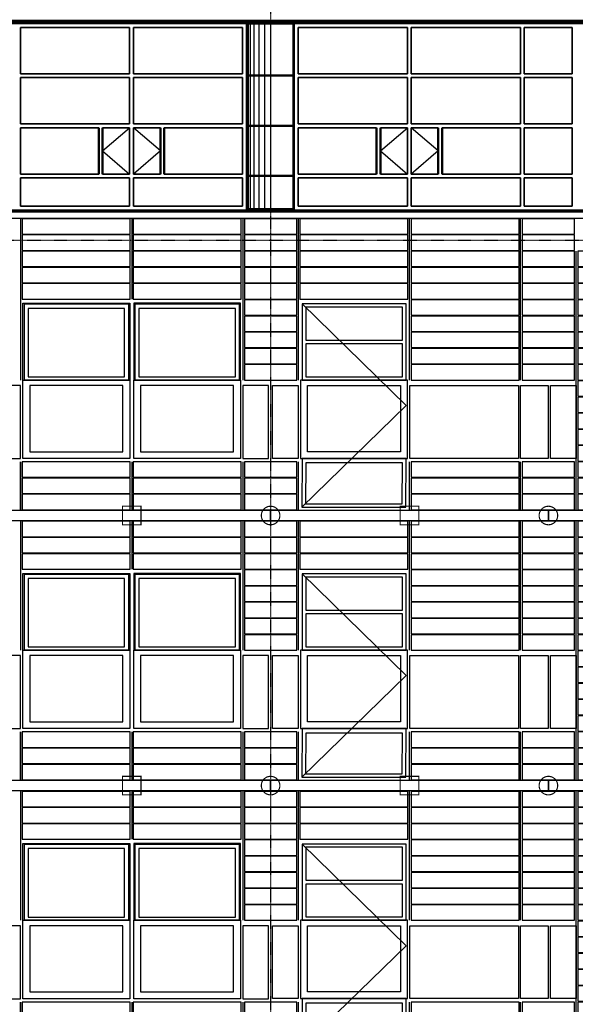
# Model space of a CAD drawing. Header units: millimetres. Extents: x -16263 to 65836, y 12201 to 60971.
# Tile 61 of 66: x 49208 to 56408, y 28147 to 40906. Entities that reach past the tile are written whole.
import ezdxf

# ---------------------------------------------------------------- set-up
doc = ezdxf.new("R2010")
doc.units = ezdxf.units.MM
doc.linetypes.add('DASHDOT', pattern=[25.4, 12.7, -6.35, 0, -6.35])
for name, color, linetype in [('AL$4A---_STEMPEL', 7, 'Continuous'), ('alu uprof', 3, 'Continuous'), ('alu vprof', 3, 'Continuous'), ('beugels', 3, 'Continuous'), ('keramiek', 1, 'Continuous'), ('kozijn', 2, 'Continuous'), ('stramien', 1, 'DASHDOT'), ('vanarris', 253, 'Continuous')]:
    doc.layers.add(name, color=color, linetype=linetype)

# ---------------------------------------------------------------- blocks, each defined once
blk = doc.blocks.new('*U19')
at = {"layer": 'keramiek'}
blk.add_lwpolyline([(20, -100), (1420, -100), (1420, 100), (20, 100)], close=True, dxfattribs=at)
blk = doc.blocks.new('*U20')
at = {"layer": 'keramiek', "color": 0, "linetype": 'ByBlock', "lineweight": -2, "transparency": 16777216}
for p in [(0, 420), (1440, 420), (0, 210), (1440, 210), (0, 0), (1440, 0)]:
    blk.add_blockref('*U19', p, dxfattribs=at)
blk = doc.blocks.new('*U21')
at = {"layer": 'keramiek'}
blk.add_lwpolyline([(-340, -100), (340, -100), (340, 100), (-340, 100)], close=True, dxfattribs=at)
blk = doc.blocks.new('*U22')
at = {"layer": 'alu uprof', "color": 0, "linetype": 'ByBlock', "lineweight": -2, "transparency": 16777216}
for p in [(0, 420), (0, 210), (0, 0)]:
    blk.add_blockref('*U21', p, dxfattribs=at)
blk = doc.blocks.new('*U23')
at = {"layer": 'keramiek'}
blk.add_lwpolyline([(20, -100), (1420, -100), (1420, 100), (20, 100)], close=True, dxfattribs=at)
blk = doc.blocks.new('*U24')
at = {"layer": 'keramiek', "color": 0, "linetype": 'ByBlock', "lineweight": -2, "transparency": 16777216}
for p in [(0, 420), (1440, 420), (0, 210), (1440, 210), (0, 0), (1440, 0)]:
    blk.add_blockref('*U23', p, dxfattribs=at)
blk = doc.blocks.new('*U25')
at = {"layer": 'keramiek'}
blk.add_lwpolyline([(-340, -100), (340, -100), (340, 100), (-340, 100)], close=True, dxfattribs=at)
blk = doc.blocks.new('*U26')
at = {"layer": 'alu uprof', "color": 0, "linetype": 'ByBlock', "lineweight": -2, "transparency": 16777216}
for p in [(0, 1470), (0, 1260), (0, 1050), (0, 840), (0, 630), (0, 420), (0, 210), (0, 0)]:
    blk.add_blockref('*U25', p, dxfattribs=at)
blk = doc.blocks.new('keramiek N2')
at = {"layer": 'alu uprof'}
for name, p in [('*U26', (20059, 25836)), ('*U22', (20059, 24156))]:
    blk.add_blockref(name, p, dxfattribs=at)
at = {"layer": 'keramiek'}
for name, p in [('*U24', (16819, 26886)), ('*U20', (16819, 24156))]:
    blk.add_blockref(name, p, dxfattribs=at)
blk = doc.blocks.new('*U27')
at = {"layer": 'alu uprof'}
blk.add_lwpolyline([(-1970, -1745), (1630, -1745), (1630, -1615), (-1970, -1615)], close=True, dxfattribs=at)
at = {"layer": 'alu vprof'}
for points in [[(-1610, 1745), (-1610, 75)], [(-1610, 1745), (-1610, 75)], [(-170, 1745), (-170, 1125)], [(1270, 1745), (1270, 75)], [(-1610, -985), (-1610, -1605)], [(-1610, -1605), (-1610, -985)], [(-170, -985), (-170, -1605)], [(1270, -985), (1270, -1605)]]:
    blk.add_lwpolyline(points, dxfattribs=at)
at = {"layer": 'alu uprof'}
blk.add_blockref('keramiek N2', (-18429, -25661), dxfattribs=at)
blk = doc.blocks.new('*U28')
at = {"layer": 'alu uprof', "color": 0, "linetype": 'ByBlock', "lineweight": -2, "transparency": 16777216}
for p in [(50400, 7000), (50400, 3500)]:
    blk.add_blockref('*U27', p, dxfattribs=at)
blk = doc.blocks.new('*U181')
at = {"layer": 'keramiek'}
blk.add_lwpolyline([(-340, -100), (340, -100), (340, 100), (-340, 100)], close=True, dxfattribs=at)
blk = doc.blocks.new('*U182')
at = {"layer": 'alu uprof', "color": 0, "linetype": 'ByBlock', "lineweight": -2, "transparency": 16777216}
for p in [(0, 420), (0, 210), (0, 0)]:
    blk.add_blockref('*U181', p, dxfattribs=at)
blk = doc.blocks.new('*U183')
at = {"layer": 'keramiek'}
blk.add_lwpolyline([(-340, -100), (340, -100), (340, 100), (-340, 100)], close=True, dxfattribs=at)
blk = doc.blocks.new('*U184')
at = {"layer": 'alu uprof', "color": 0, "linetype": 'ByBlock', "lineweight": -2, "transparency": 16777216}
for p in [(0, 1470), (0, 1260), (0, 1050), (0, 840), (0, 630), (0, 420), (0, 210), (0, 0)]:
    blk.add_blockref('*U183', p, dxfattribs=at)
blk = doc.blocks.new('*U185')
at = {"layer": 'keramiek'}
blk.add_lwpolyline([(20, -100), (1420, -100), (1420, 100), (20, 100)], close=True, dxfattribs=at)
blk = doc.blocks.new('*U186')
at = {"layer": 'keramiek', "color": 0, "linetype": 'ByBlock', "lineweight": -2, "transparency": 16777216}
for p in [(0, 3150), (1440, 3150), (0, 2940), (1440, 2940), (0, 2730), (1440, 2730), (0, 2520), (1440, 2520), (0, 2310), (1440, 2310), (0, 2100), (1440, 2100), (0, 1890), (1440, 1890), (0, 1680), (1440, 1680), (0, 1470), (1440, 1470), (0, 1260), (1440, 1260), (0, 1050), (1440, 1050), (0, 840), (1440, 840), (0, 630), (1440, 630), (0, 420), (1440, 420), (0, 210), (1440, 210), (0, 0), (1440, 0)]:
    blk.add_blockref('*U185', p, dxfattribs=at)
blk = doc.blocks.new('*U179')
at = {"layer": 'keramiek'}
blk.add_lwpolyline([(20, -100), (340, -100), (340, 100), (20, 100)], close=True, dxfattribs=at)
blk = doc.blocks.new('*U180')
at = {"layer": 'alu uprof', "color": 0, "linetype": 'ByBlock', "lineweight": -2, "transparency": 16777216}
for p in [(0, 3150), (0, 2940), (0, 2730), (0, 2520), (0, 2310), (0, 2100), (0, 1890), (0, 1680), (0, 1470), (0, 1260), (0, 1050), (0, 840), (0, 630), (0, 420), (0, 210), (0, 0)]:
    blk.add_blockref('*U179', p, dxfattribs=at)
blk = doc.blocks.new('*U45')
at = {"layer": 'alu uprof'}
for points in [[(-3600, -1745), (0, -1745), (0, -1615), (-3600, -1615)], [(0, -1745), (3600, -1745), (3600, -1615), (0, -1615)]]:
    blk.add_lwpolyline(points, close=True, dxfattribs=at)
at = {"layer": 'alu vprof'}
for points in [[(-3240, 75), (-3240, 1745)], [(-1800, 75), (-1800, 1745)], [(-360, 75), (-360, 1745)], [(360, -1605), (360, 1745)], [(1800, -1605), (1800, 1745)], [(3240, -1605), (3240, 1745)], [(3600, -1605), (3600, 1745)], [(-3240, -1605), (-3240, -985)], [(-1800, -1605), (-1800, -985)], [(-360, -1605), (-360, -985)]]:
    blk.add_lwpolyline(points, dxfattribs=at)
at = {"layer": 'keramiek'}
for points in [[(-3220, 1545), (-1820, 1545), (-1820, 1745), (-3220, 1745)], [(-1780, 1545), (-380, 1545), (-380, 1745), (-1780, 1745)], [(-3220, 1335), (-1820, 1335), (-1820, 1535), (-3220, 1535)], [(-1780, 1335), (-380, 1335), (-380, 1535), (-1780, 1535)], [(-3220, 1125), (-1820, 1125), (-1820, 1325), (-3220, 1325)], [(-1780, 1125), (-380, 1125), (-380, 1325), (-1780, 1325)], [(-1780, 915), (-380, 915), (-380, 1115), (-1780, 1115)], [(-1780, 705), (-380, 705), (-380, 905), (-1780, 905)], [(-1780, 495), (-380, 495), (-380, 695), (-1780, 695)], [(-1780, 285), (-380, 285), (-380, 485), (-1780, 485)], [(-1780, 75), (-380, 75), (-380, 275), (-1780, 275)], [(-1780, -1185), (-380, -1185), (-380, -985), (-1780, -985)], [(-1780, -1395), (-380, -1395), (-380, -1195), (-1780, -1195)], [(-1780, -1605), (-380, -1605), (-380, -1405), (-1780, -1405)]]:
    blk.add_lwpolyline(points, close=True, dxfattribs=at)
at = {"layer": 'alu uprof'}
for name, p in [('*U184', (0, 175)), ('*U180', (3240, -1505)), ('*U182', (0, -1505))]:
    blk.add_blockref(name, p, dxfattribs=at)
at = {"layer": 'keramiek'}
blk.add_blockref('*U186', (360, -1505), dxfattribs=at)
blk = doc.blocks.new('*U46')
at = {"layer": 'alu uprof', "color": 0, "linetype": 'ByBlock', "lineweight": -2, "transparency": 16777216}
for p in [(0, 10500), (0, 7000), (0, 3500)]:
    blk.add_blockref('*U45', p, dxfattribs=at)
blk = doc.blocks.new('*U130')
at = {"layer": 'stramien', "color": 1, "ltscale": 0.5}
blk.add_lwpolyline([(0, 21501), (0, -21501)], dxfattribs=at)
blk = doc.blocks.new('*U129')
at = {"layer": 'stramien', "color": 0, "linetype": 'ByBlock', "lineweight": -2, "transparency": 16777216}
blk.add_blockref('*U130', (43200, 0), dxfattribs=at)
blk = doc.blocks.new('*U139')
at = {"layer": 'keramiek'}
blk.add_lwpolyline([(-700, -100), (700, -100), (700, 100), (-700, 100)], close=True, dxfattribs=at)
blk = doc.blocks.new('*U140')
at = {"layer": 'keramiek', "color": 0, "linetype": 'ByBlock', "lineweight": -2, "transparency": 16777216}
for p in [(0, 210), (1440, 210), (0, 0), (1440, 0)]:
    blk.add_blockref('*U139', p, dxfattribs=at)
blk = doc.blocks.new('*U137')
at = {"layer": 'keramiek'}
blk.add_lwpolyline([(-340, -100), (340, -100), (340, 100), (-340, 100)], close=True, dxfattribs=at)
blk = doc.blocks.new('*U138')
at = {"layer": 'alu uprof', "color": 0, "linetype": 'ByBlock', "lineweight": -2, "transparency": 16777216}
for p in [(0, 210), (0, 0)]:
    blk.add_blockref('*U137', p, dxfattribs=at)
blk = doc.blocks.new('*U171')
at = {"layer": 'keramiek'}
blk.add_lwpolyline([(20, -100), (1420, -100), (1420, 100), (20, 100)], close=True, dxfattribs=at)
blk = doc.blocks.new('*U172')
at = {"layer": 'keramiek', "color": 0, "linetype": 'ByBlock', "lineweight": -2, "transparency": 16777216}
for p in [(0, 420), (1440, 420), (0, 210), (1440, 210), (0, 0), (1440, 0)]:
    blk.add_blockref('*U171', p, dxfattribs=at)
blk = doc.blocks.new('*U173')
at = {"layer": 'keramiek'}
blk.add_lwpolyline([(-340, -100), (340, -100), (340, 100), (-340, 100)], close=True, dxfattribs=at)
blk = doc.blocks.new('*U174')
at = {"layer": 'alu uprof', "color": 0, "linetype": 'ByBlock', "lineweight": -2, "transparency": 16777216}
for p in [(0, 420), (0, 210), (0, 0)]:
    blk.add_blockref('*U173', p, dxfattribs=at)
blk = doc.blocks.new('*U175')
at = {"layer": 'keramiek'}
blk.add_lwpolyline([(20, -100), (1420, -100), (1420, 100), (20, 100)], close=True, dxfattribs=at)
blk = doc.blocks.new('*U176')
at = {"layer": 'keramiek', "color": 0, "linetype": 'ByBlock', "lineweight": -2, "transparency": 16777216}
for p in [(0, 840), (1440, 840), (0, 630), (1440, 630), (0, 420), (1440, 420), (0, 210), (1440, 210), (0, 0), (1440, 0)]:
    blk.add_blockref('*U175', p, dxfattribs=at)
blk = doc.blocks.new('*U177')
at = {"layer": 'keramiek'}
blk.add_lwpolyline([(-340, -100), (340, -100), (340, 100), (-340, 100)], close=True, dxfattribs=at)
blk = doc.blocks.new('*U178')
at = {"layer": 'alu uprof', "color": 0, "linetype": 'ByBlock', "lineweight": -2, "transparency": 16777216}
for p in [(0, 1890), (0, 1680), (0, 1470), (0, 1260), (0, 1050), (0, 840), (0, 630), (0, 420), (0, 210), (0, 0)]:
    blk.add_blockref('*U177', p, dxfattribs=at)
blk = doc.blocks.new('keramiek N3')
at = {"layer": 'alu uprof'}
for name, p in [('*U178', (3220, 1780)), ('*U174', (3220, 100))]:
    blk.add_blockref(name, p, dxfattribs=at)
at = {"layer": 'keramiek'}
for name, p in [('*U176', (-20, 2830)), ('*U172', (-20, 100))]:
    blk.add_blockref(name, p, dxfattribs=at)
blk = doc.blocks.new('*U168')
at = {"layer": 'alu uprof'}
blk.add_lwpolyline([(-1970, -1745), (1630, -1745), (1630, -1615), (-1970, -1615)], close=True, dxfattribs=at)
at = {"layer": 'alu vprof'}
for points in [[(-1610, 2165), (-1610, 75)], [(-170, 2165), (-170, 1125)], [(1270, 2165), (1270, 75)], [(-1610, 1745), (-1610, 75)], [(1270, 1745), (1270, 75)], [(-1610, -985), (-1610, -1605)], [(-1610, -1605), (-1610, -985)], [(-170, -985), (-170, -1605)], [(-170, -985), (-170, -1605)], [(1270, -985), (1270, -1605)], [(1270, -985), (1270, -1605)]]:
    blk.add_lwpolyline(points, dxfattribs=at)
at = {"layer": 'beugels', "color": 10}
blk.add_blockref('keramiek N3', (-1590, -1605), dxfattribs=at)
blk = doc.blocks.new('*U169')
at = {"layer": 'alu uprof', "color": 0, "linetype": 'ByBlock', "lineweight": -2, "transparency": 16777216}
blk.add_blockref('*U168', (50400, 0), dxfattribs=at)
blk = doc.blocks.new('kozijnen 1')
at = {"layer": 'kozijn', "color": 1}
for points in [[(-1409, 1016), (-1409, 2011), (-24, 2011), (-24, 1012)], [(1411, 1016), (1411, 2011), (26, 2011), (26, 1012)]]:
    blk.add_lwpolyline(points, dxfattribs=at)
at = {"layer": 'kozijn'}
for points in [[(-1391, 2003), (-41, 2003), (-41, 1016), (-1391, 1016)], [(-91, 1944), (-1342, 1944), (-1342, 1058), (-91, 1058)], [(43, 2003), (1393, 2003), (1393, 1016), (43, 1016)], [(1344, 1944), (93, 1944), (93, 1058), (1344, 1058)], [(-1799, 0), (-1439, 0), (-1439, 945), (-1799, 945)], [(-1409, 1016), (-25, 1016), (-25, 0), (-1409, 0)], [(-1319, 87), (-115, 87), (-115, 945), (-1319, 945)], [(26, 1016), (1410, 1016), (1410, 0), (26, 0)], [(116, 87), (1320, 87), (1320, 945), (116, 945)], [(1441, 0), (1775, 0), (1775, 945), (1441, 945)]]:
    blk.add_lwpolyline(points, close=True, dxfattribs=at)
blk = doc.blocks.new('*U191')
at = {"layer": 'kozijn'}
blk.add_blockref('kozijnen 1', (12, -1006), dxfattribs=at)
blk = doc.blocks.new('*U192')
at = {"layer": 'alu vprof', "color": 0, "linetype": 'ByBlock', "lineweight": -2, "transparency": 16777216}
for p in [(50400, 14000), (50400, 10500), (50400, 7000)]:
    blk.add_blockref('*U191', p, dxfattribs=at)
blk = doc.blocks.new('kozijnen 3')
at = {"layer": 'kozijn', "color": 1}
blk.add_lwpolyline([(-1392, 2003), (-42, 686), (-1395, -630)], dxfattribs=at)
at = {"layer": 'kozijn'}
for points in [[(-1392, 1016), (-42, 1016), (-42, 2003), (-1392, 2003)], [(-1342, 1534), (-92, 1534), (-92, 1961), (-1342, 1961)], [(-1342, 1058), (-92, 1058), (-92, 1484), (-1342, 1484)], [(-1441, 0), (-1775, 0), (-1775, 945), (-1441, 945)], [(-26, 1016), (-1410, 1016), (-1410, 0), (-26, 0)], [(-116, 87), (-1320, 87), (-1320, 945), (-116, 945)], [(1413, 0), (6, 0), (6, 945), (1413, 945)], [(1799, 0), (1439, 0), (1439, 945), (1799, 945)], [(2160, 0), (1826, 0), (1826, 945), (2160, 945)], [(-1395, -630), (-45, -630), (-42, 0), (-1392, 0)], [(-1345, -588), (-95, -588), (-92, -59), (-1342, -59)]]:
    blk.add_lwpolyline(points, close=True, dxfattribs=at)
blk = doc.blocks.new('*U199')
at = {"layer": 'kozijn'}
blk.add_blockref('kozijnen 3', (-193, -686), dxfattribs=at)
blk = doc.blocks.new('*U200')
at = {"layer": 'kozijn', "color": 0, "linetype": 'ByBlock', "lineweight": -2, "transparency": 16777216}
for p in [(0, 14000), (0, 10500), (0, 7000)]:
    blk.add_blockref('*U199', p, dxfattribs=at)
blk = doc.blocks.new('vanarris noord')
at = {"layer": 'vanarris', "lineweight": 70}
for p, q in [((20830, 21017.5), (43970, 21017.5)), ((-25500, 18575), (43970, 18575))]:
    blk.add_line(p, q, dxfattribs=at)
at = {"layer": 'vanarris', "lineweight": 35}
for p, q in [((29110, 21000), (35690, 21000)), ((34175, 20950), (32760, 20950)), ((32760, 20950), (32760, 20350)), ((34175, 20950), (34175, 20350)), ((34225, 20950), (34225, 20350)), ((34225, 20950), (35640, 20950)), ((35640, 20950), (35640, 20350)), ((35690, 21000), (35690, 18585)), ((36310, 21000), (42890, 21000)), ((36310, 21000), (36310, 18585)), ((36360, 20950), (36360, 20350)), ((37775, 20950), (36360, 20950)), ((37775, 20950), (37775, 20350)), ((37825, 20950), (37825, 20350)), ((37825, 20950), (39240, 20950)), ((39240, 20950), (39240, 20350)), ((39910, 20950), (39290, 20950)), ((39290, 20950), (39290, 20350)), ((39910, 20950), (39910, 20350)), ((32760, 20350), (34175, 20350)), ((32760, 20300), (34175, 20300)), ((32760, 20300), (32760, 19700)), ((34175, 20300), (34175, 19700)), ((34225, 20350), (35640, 20350)), ((34225, 20300), (34225, 19700)), ((34225, 20300), (35640, 20300)), ((35640, 20300), (35640, 19700)), ((37775, 20350), (36360, 20350)), ((36360, 20300), (36360, 19700)), ((37775, 20300), (36360, 20300)), ((37775, 20300), (37775, 19700)), ((39240, 20350), (37825, 20350)), ((37825, 20300), (37825, 19700)), ((39240, 20300), (37825, 20300)), ((39240, 20300), (39240, 19700)), ((39290, 20350), (39910, 20350)), ((39290, 20300), (39910, 20300)), ((39290, 20300), (39290, 19700)), ((39910, 20300), (39910, 19700)), ((32760, 19700), (34175, 19700)), ((32760, 19650), (32760, 19050)), ((32760, 19650), (33775, 19650)), ((34175, 19650), (33825, 19650)), ((34175, 19650), (34175, 19050)), ((34225, 19700), (35640, 19700)), ((34225, 19650), (34225, 19050)), ((34225, 19650), (34575, 19650)), ((35640, 19650), (34625, 19650)), ((35640, 19650), (35640, 19050)), ((37775, 19700), (36360, 19700)), ((36360, 19650), (36360, 19050)), ((36360, 19650), (37375, 19650)), ((37775, 19650), (37425, 19650)), ((37775, 19650), (37775, 19050)), ((39240, 19700), (37825, 19700)), ((37825, 19650), (38175, 19650)), ((37825, 19650), (37825, 19050)), ((39240, 19650), (38225, 19650)), ((39240, 19650), (39240, 19050)), ((39290, 19700), (39910, 19700)), ((39290, 19650), (39290, 19050)), ((39910, 19650), (39290, 19650)), ((39910, 19650), (39910, 19050)), ((32760, 19050), (33775, 19050)), ((34175, 19050), (33825, 19050)), ((34225, 19050), (34575, 19050)), ((35640, 19050), (34625, 19050)), ((36360, 19050), (37375, 19050)), ((37775, 19050), (37425, 19050)), ((37825, 19050), (38175, 19050)), ((39240, 19050), (38225, 19050)), ((39290, 19050), (39910, 19050)), ((32760, 18635), (32760, 19000)), ((34175, 19000), (32760, 19000)), ((34175, 18635), (34175, 19000)), ((34225, 18635), (34225, 19000)), ((34225, 19000), (35640, 19000)), ((35640, 18635), (35640, 19000)), ((36360, 18635), (36360, 19000)), ((37775, 19000), (36360, 19000)), ((37775, 18635), (37775, 19000)), ((37825, 18635), (37825, 19000)), ((37825, 19000), (39240, 19000)), ((39240, 18635), (39240, 19000)), ((39290, 18635), (39290, 19000)), ((39910, 19000), (39290, 19000)), ((39910, 18635), (39910, 19000)), ((34175, 18635), (32760, 18635)), ((34225, 18635), (35640, 18635)), ((37775, 18635), (36360, 18635)), ((37825, 18635), (39240, 18635)), ((39910, 18635), (39290, 18635))]:
    blk.add_line(p, q, dxfattribs=at)
at = {"layer": 'vanarris', "lineweight": 50}
for p, q in [((35700, 21000), (35700, 18595)), ((35700, 21000), (35990, 21000)), ((35990, 21000), (36000, 21000)), ((36000, 21000), (36010, 21000)), ((36010, 21000), (36300, 21000)), ((36300, 21000), (36300, 18595)), ((35700, 20325), (36000, 20325)), ((36300, 20325), (36000, 20325)), ((33775, 19650), (33775, 19050)), ((33825, 19650), (33825, 19050)), ((34575, 19650), (34575, 19050)), ((34625, 19650), (34625, 19050)), ((35700, 19675), (36000, 19675)), ((36300, 19675), (36000, 19675)), ((37375, 19650), (37375, 19050)), ((37425, 19650), (37425, 19050)), ((38175, 19650), (38175, 19050)), ((38225, 19650), (38225, 19050)), ((35700, 19025), (36000, 19025)), ((36300, 19025), (36000, 19025)), ((35700, 18595), (35990, 18595)), ((35990, 18595), (36000, 18595)), ((36000, 18595), (36010, 18595)), ((36010, 18595), (36300, 18595))]:
    blk.add_line(p, q, dxfattribs=at)
at = {"layer": 'vanarris', "lineweight": 25}
for p, q in [((35710, 21000), (35710, 18595)), ((35740, 21000), (35740, 18595)), ((35787.5, 21000), (35787.5, 18595)), ((35850, 21000), (35850, 18595)), ((35922.5, 21000), (35922.5, 18595)), ((36002.5, 21000), (36002.5, 18595)), ((33825, 19350), (34175, 19650)), ((34575, 19350), (34225, 19650)), ((37425, 19350), (37775, 19650)), ((38175, 19350), (37825, 19650)), ((33825, 19350), (34175, 19050)), ((34575, 19350), (34225, 19050)), ((37425, 19350), (37775, 19050)), ((38175, 19350), (37825, 19050))]:
    blk.add_line(p, q, dxfattribs=at)

msp = doc.modelspace()

# ---------------------------------------------------------------- linework, layer by layer
at = {"layer": 'alu uprof'}
for points in [[(37158.874, 40856.188), (60558.874, 40856.188), (60558.874, 40896.188), (37158.874, 40896.188)], [(-9641.126, 38336.188), (60558.874, 38336.188), (60558.874, 38431.188), (-9641.126, 38431.188)]]:
    msp.add_lwpolyline(points, close=True, dxfattribs=at)
at = {"layer": 'alu vprof'}
for points in [[(52818.874, 37906.188), (52818.874, 38326.188)], [(54258.874, 37906.188), (54258.874, 38326.188)], [(55698.874, 37906.188), (55698.874, 38326.409)]]:
    msp.add_lwpolyline(points, dxfattribs=at)
at = {"layer": 'beugels', "color": 93, "const_width": 15}
for points in [[(50538.874, 34361.188), (50778.874, 34361.188), (50778.874, 34601.188), (50538.874, 34601.188)], [(54138.874, 34361.188), (54378.874, 34361.188), (54378.874, 34601.188), (54138.874, 34601.188)], [(50538.874, 30861.188), (50778.874, 30861.188), (50778.874, 31101.188), (50538.874, 31101.188)], [(54138.874, 30861.188), (54378.874, 30861.188), (54378.874, 31101.188), (54138.874, 31101.188)]]:
    msp.add_lwpolyline(points, close=True, dxfattribs=at)
at = {"layer": 'beugels', "color": 10, "const_width": 15}
for points in [[(52338.781, 34482.07, -0.412063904), (52458.874, 34601.283, -0.412361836), (52578.967, 34481.947, -0.416067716), (52458.874, 34361.092, -0.416366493)], [(55938.781, 34482.07, -0.412063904), (56058.874, 34601.283, -0.412361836), (56178.967, 34481.947, -0.416067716), (56058.874, 34361.092, -0.416366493)], [(52338.781, 30982.07, -0.412063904), (52458.874, 31101.283, -0.412361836), (52578.967, 30981.947, -0.416067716), (52458.874, 30861.092, -0.416366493)], [(55938.781, 30982.07, -0.412063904), (56058.874, 31101.283, -0.412361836), (56178.967, 30981.947, -0.416067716), (56058.874, 30861.092, -0.416366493)]]:
    msp.add_lwpolyline(points, format="xyb", close=True, dxfattribs=at)
at = {"layer": 'beugels', "color": 10, "const_width": 10}
for points in [[(52458.874, 34416.188), (52458.874, 34546.188)], [(56058.874, 34416.188), (56058.874, 34546.188)], [(52458.874, 30916.188), (52458.874, 31046.188)], [(56058.874, 30916.188), (56058.874, 31046.188)]]:
    msp.add_lwpolyline(points, dxfattribs=at)
at = {"layer": 'stramien', "color": 1, "ltscale": 0.5}
for points in [[(-16263.493, 38051.188), (63899.959, 38051.188)], [(-16263.493, 34551.188), (63899.959, 34551.188)], [(-16263.493, 31051.188), (63899.959, 31051.188)]]:
    msp.add_lwpolyline(points, dxfattribs=at)

# ---------------------------------------------------------------- block references
at = {"layer": 'AL$4A---_STEMPEL'}
msp.add_blockref('vanarris noord', (16456.374, 19856.188), dxfattribs=at)
at = {"layer": 'alu uprof'}
for name, p in [('*U169', (428.874, 36161.188)), ('*U138', (56058.874, 38016.188)), ('*U46', (56058.874, 25661.188)), ('*U28', (428.874, 25661.188))]:
    msp.add_blockref(name, p, dxfattribs=at)
at = {"layer": 'alu vprof'}
msp.add_blockref('*U192', (246.855, 22225.996), dxfattribs=at)
at = {"layer": 'keramiek'}
msp.add_blockref('*U140', (53538.874, 38016.188), dxfattribs=at)
at = {"layer": 'kozijn'}
msp.add_blockref('*U200', (54451.383, 21906.842), dxfattribs=at)
at = {"layer": 'stramien'}
msp.add_blockref('*U129', (9258.874, 34367.487), dxfattribs=at)

doc.saveas('drawing.dxf')
